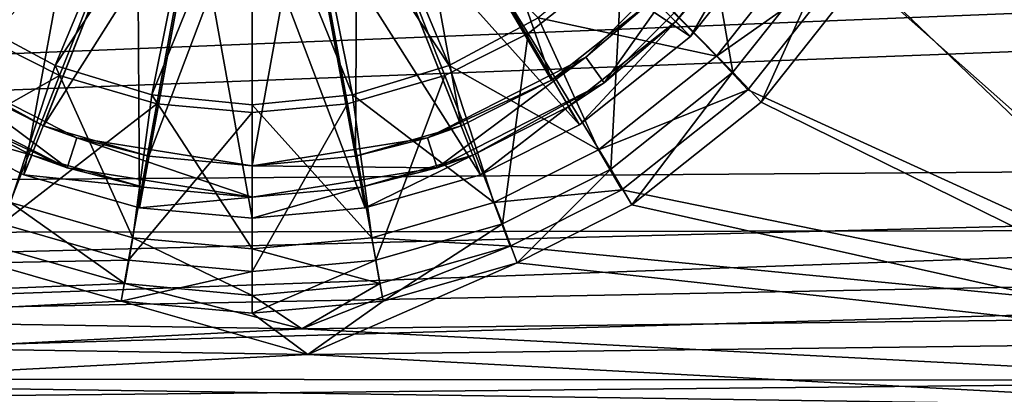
# Model space of a CAD drawing. Header units: metres. Extents: x -904 to 0, y -908 to 0.
# Tile 15 of 154: x -474 to -380, y -846 to -810. Entities that reach past the tile are written whole.
import ezdxf

# ---------------------------------------------------------------- set-up
doc = ezdxf.new("R2010")
doc.units = ezdxf.units.M

msp = doc.modelspace()

# ---------------------------------------------------------------- linework, layer by layer
at = {"layer": 'None012316'}
for points in [[(-476.820862, -786.254089, 115.948647), (-493.721405, -811.747375, 111.452507), (-472.96936, -790.995361, 115.948647)], [(-423.509644, -815.899414, 109.382042), (-437.162506, -792.72644, 113.182106), (-432.826294, -789.203979, 113.182106)], [(-413.81839, -808.211914, 109.382042), (-423.509644, -815.899414, 109.382042), (-432.826294, -789.203979, 113.182106)], [(-493.721405, -811.747375, 111.452507), (-483.130402, -820.148254, 111.452507), (-472.96936, -790.995361, 115.948647)], [(-472.96936, -790.995361, 115.948647), (-483.130402, -820.148254, 111.452507), (-468.228088, -794.846802, 115.948647)], [(-435.776215, -794.846802, 115.948647), (-410.282898, -811.747375, 111.452507), (-431.034943, -790.995361, 115.948647)], [(-410.282898, -811.747375, 111.452507), (-401.88205, -801.156372, 111.452507), (-431.034943, -790.995361, 115.948647)], [(-480.49469, -815.899414, 109.382042), (-490.185913, -808.211914, 109.382042), (-466.841797, -792.72644, 113.182106)], [(-480.49469, -815.899414, 109.382042), (-466.841797, -792.72644, 113.182106), (-461.984436, -795.242859, 113.182106)], [(-432.125488, -820.236877, 109.382042), (-442.019897, -795.242859, 113.182106), (-437.162506, -792.72644, 113.182106)], [(-423.509644, -815.899414, 109.382042), (-432.125488, -820.236877, 109.382042), (-437.162506, -792.72644, 113.182106)], [(-483.130402, -820.148254, 111.452507), (-473.719238, -824.885803, 111.452507), (-468.228088, -794.846802, 115.948647)], [(-471.878845, -820.236877, 109.382042), (-480.49469, -815.899414, 109.382042), (-461.984436, -795.242859, 113.182106)], [(-468.228088, -794.846802, 115.948647), (-473.719238, -824.885803, 111.452507), (-462.916931, -797.598328, 115.948647)], [(-471.878845, -820.236877, 109.382042), (-461.984436, -795.242859, 113.182106), (-456.936768, -796.694153, 113.182106)], [(-442.175842, -823.126587, 109.382042), (-447.067535, -796.694153, 113.182106), (-442.019897, -795.242859, 113.182106)], [(-432.125488, -820.236877, 109.382042), (-442.175842, -823.126587, 109.382042), (-442.019897, -795.242859, 113.182106)], [(-441.087372, -797.598328, 115.948647), (-420.873901, -820.148254, 111.452507), (-435.776215, -794.846802, 115.948647)], [(-420.873901, -820.148254, 111.452507), (-410.282898, -811.747375, 111.452507), (-435.776215, -794.846802, 115.948647)], [(-461.828461, -823.126587, 109.382042), (-471.878845, -820.236877, 109.382042), (-456.936768, -796.694153, 113.182106)], [(-461.828461, -823.126587, 109.382042), (-456.936768, -796.694153, 113.182106), (-452.002167, -797.146912, 113.182106)], [(-452.002167, -824.028137, 109.382042), (-461.828461, -823.126587, 109.382042), (-452.002167, -797.146912, 113.182106)], [(-442.175842, -823.126587, 109.382042), (-452.002167, -824.028137, 109.382042), (-447.067535, -796.694153, 113.182106)], [(-452.002167, -824.028137, 109.382042), (-452.002167, -797.146912, 113.182106), (-447.067535, -796.694153, 113.182106)], [(-473.719238, -824.885803, 111.452507), (-462.738312, -828.04303, 111.452507), (-462.916931, -797.598328, 115.948647)], [(-462.916931, -797.598328, 115.948647), (-462.738312, -828.04303, 111.452507), (-457.397736, -799.185242, 115.948647)], [(-446.606567, -799.185242, 115.948647), (-430.285065, -824.885803, 111.452507), (-441.087372, -797.598328, 115.948647)], [(-430.285065, -824.885803, 111.452507), (-420.873901, -820.148254, 111.452507), (-441.087372, -797.598328, 115.948647)], [(-462.738312, -828.04303, 111.452507), (-452.002167, -829.028076, 111.452507), (-457.397736, -799.185242, 115.948647)], [(-457.397736, -799.185242, 115.948647), (-452.002167, -829.028076, 111.452507), (-452.002167, -799.680237, 115.948647)], [(-452.002167, -799.680237, 115.948647), (-441.265991, -828.04303, 111.452507), (-446.606567, -799.185242, 115.948647)], [(-441.265991, -828.04303, 111.452507), (-430.285065, -824.885803, 111.452507), (-446.606567, -799.185242, 115.948647)], [(-452.002167, -829.028076, 111.452507), (-441.265991, -828.04303, 111.452507), (-452.002167, -799.680237, 115.948647)], [(-411.697083, -810.333191, 108.797256), (-403.581543, -800.102112, 108.797256), (-410.282898, -811.747375, 108.389137)], [(-411.697083, -810.333191, 108.797256), (-405.888184, -803.53186, 101.509148), (-403.581543, -800.102112, 108.797256)], [(-403.581543, -800.102112, 108.797256), (-401.88205, -801.156372, 108.389137), (-410.282898, -811.747375, 108.389137)], [(-420.261749, -813.715027, 101.509148), (-413.81839, -808.211914, 109.382042), (-408.315247, -801.768555, 101.509148)], [(-408.315247, -801.768555, 101.509148), (-418.498383, -816.14209, 101.509148), (-420.261749, -813.715027, 101.509148)], [(-405.888184, -803.53186, 101.509148), (-418.498383, -816.14209, 101.509148), (-408.315247, -801.768555, 101.509148)], [(-410.282898, -811.747375, 108.389137), (-401.88205, -801.156372, 108.389137), (-410.282898, -811.747375, 111.452507)], [(-410.282898, -811.747375, 111.452507), (-401.88205, -801.156372, 108.389137), (-401.88205, -801.156372, 111.452507)], [(-418.498383, -816.14209, 101.509148), (-405.888184, -803.53186, 101.509148), (-411.697083, -810.333191, 108.797256)], [(-423.509644, -815.899414, 109.382042), (-413.81839, -808.211914, 109.382042), (-420.261749, -813.715027, 101.509148)], [(-421.928162, -818.44873, 108.797256), (-411.697083, -810.333191, 108.797256), (-420.873901, -820.148254, 108.389137)], [(-421.928162, -818.44873, 108.797256), (-418.498383, -816.14209, 101.509148), (-411.697083, -810.333191, 108.797256)], [(-411.697083, -810.333191, 108.797256), (-410.282898, -811.747375, 108.389137), (-420.873901, -820.148254, 108.389137)], [(-420.873901, -820.148254, 108.389137), (-410.282898, -811.747375, 108.389137), (-420.873901, -820.148254, 111.452507)], [(-420.873901, -820.148254, 111.452507), (-410.282898, -811.747375, 108.389137), (-410.282898, -811.747375, 111.452507)], [(-469.616119, -824.238342, 101.509148), (-485.50592, -816.14209, 101.509148), (-483.742554, -813.715027, 101.509148)], [(-483.742554, -813.715027, 101.509148), (-480.49469, -815.899414, 109.382042), (-471.878845, -820.236877, 109.382042)], [(-483.742554, -813.715027, 101.509148), (-471.878845, -820.236877, 109.382042), (-468.689087, -821.385193, 101.509148)], [(-469.616119, -824.238342, 101.509148), (-483.742554, -813.715027, 101.509148), (-468.689087, -821.385193, 101.509148)], [(-435.315247, -821.385193, 101.509148), (-423.509644, -815.899414, 109.382042), (-420.261749, -813.715027, 101.509148)], [(-420.261749, -813.715027, 101.509148), (-434.388184, -824.238342, 101.509148), (-435.315247, -821.385193, 101.509148)], [(-418.498383, -816.14209, 101.509148), (-434.388184, -824.238342, 101.509148), (-420.261749, -813.715027, 101.509148)], [(-435.315247, -821.385193, 101.509148), (-432.125488, -820.236877, 109.382042), (-423.509644, -815.899414, 109.382042)], [(-485.50592, -816.14209, 101.509148), (-469.616119, -824.238342, 101.509148), (-482.076141, -818.44873, 108.797256)], [(-434.388184, -824.238342, 101.509148), (-418.498383, -816.14209, 101.509148), (-431.02121, -823.026245, 108.797256)], [(-418.498383, -816.14209, 101.509148), (-421.928162, -818.44873, 108.797256), (-431.02121, -823.026245, 108.797256)], [(-482.076141, -818.44873, 108.797256), (-472.983093, -823.026245, 108.797256), (-483.130402, -820.148254, 108.389137)], [(-469.616119, -824.238342, 101.509148), (-472.983093, -823.026245, 108.797256), (-482.076141, -818.44873, 108.797256)], [(-431.02121, -823.026245, 108.797256), (-421.928162, -818.44873, 108.797256), (-430.285065, -824.885803, 108.389137)], [(-421.928162, -818.44873, 108.797256), (-420.873901, -820.148254, 108.389137), (-430.285065, -824.885803, 108.389137)], [(-472.983093, -823.026245, 108.797256), (-473.719238, -824.885803, 108.389137), (-483.130402, -820.148254, 108.389137)], [(-483.130402, -820.148254, 108.389137), (-473.719238, -824.885803, 108.389137), (-483.130402, -820.148254, 111.452507)], [(-483.130402, -820.148254, 111.452507), (-473.719238, -824.885803, 108.389137), (-473.719238, -824.885803, 111.452507)], [(-471.878845, -820.236877, 109.382042), (-461.828461, -823.126587, 109.382042), (-468.689087, -821.385193, 101.509148)], [(-442.175842, -823.126587, 109.382042), (-432.125488, -820.236877, 109.382042), (-435.315247, -821.385193, 101.509148)], [(-430.285065, -824.885803, 108.389137), (-420.873901, -820.148254, 108.389137), (-430.285065, -824.885803, 111.452507)], [(-430.285065, -824.885803, 111.452507), (-420.873901, -820.148254, 108.389137), (-420.873901, -820.148254, 111.452507)], [(-452.002167, -827.028137, 101.509148), (-469.616119, -824.238342, 101.509148), (-468.689087, -821.385193, 101.509148)], [(-468.689087, -821.385193, 101.509148), (-461.828461, -823.126587, 109.382042), (-452.002167, -824.028137, 101.509148)], [(-452.002167, -827.028137, 101.509148), (-468.689087, -821.385193, 101.509148), (-452.002167, -824.028137, 101.509148)], [(-452.002167, -824.028137, 101.509148), (-442.175842, -823.126587, 109.382042), (-435.315247, -821.385193, 101.509148)], [(-434.388184, -824.238342, 101.509148), (-452.002167, -824.028137, 101.509148), (-435.315247, -821.385193, 101.509148)], [(-472.983093, -823.026245, 108.797256), (-462.37439, -826.076477, 108.797256), (-473.719238, -824.885803, 108.389137)], [(-472.983093, -823.026245, 108.797256), (-469.616119, -824.238342, 101.509148), (-462.37439, -826.076477, 108.797256)], [(-461.828461, -823.126587, 109.382042), (-452.002167, -824.028137, 109.382042), (-452.002167, -824.028137, 101.509148)], [(-452.002167, -824.028137, 101.509148), (-452.002167, -824.028137, 109.382042), (-442.175842, -823.126587, 109.382042)], [(-441.629944, -826.076477, 108.797256), (-431.02121, -823.026245, 108.797256), (-441.265991, -828.04303, 108.389137)], [(-434.388184, -824.238342, 101.509148), (-431.02121, -823.026245, 108.797256), (-441.629944, -826.076477, 108.797256)], [(-431.02121, -823.026245, 108.797256), (-430.285065, -824.885803, 108.389137), (-441.265991, -828.04303, 108.389137)], [(-469.616119, -824.238342, 101.509148), (-452.002167, -827.028137, 101.509148), (-462.37439, -826.076477, 108.797256)], [(-434.388184, -824.238342, 101.509148), (-452.002167, -827.028137, 101.509148), (-452.002167, -824.028137, 101.509148)], [(-452.002167, -827.028137, 101.509148), (-434.388184, -824.238342, 101.509148), (-441.629944, -826.076477, 108.797256)], [(-462.37439, -826.076477, 108.797256), (-462.738312, -828.04303, 108.389137), (-473.719238, -824.885803, 108.389137)], [(-473.719238, -824.885803, 108.389137), (-462.738312, -828.04303, 108.389137), (-473.719238, -824.885803, 111.452507)], [(-473.719238, -824.885803, 111.452507), (-462.738312, -828.04303, 108.389137), (-462.738312, -828.04303, 111.452507)], [(-441.265991, -828.04303, 108.389137), (-430.285065, -824.885803, 111.452507), (-441.265991, -828.04303, 111.452507)], [(-441.265991, -828.04303, 108.389137), (-430.285065, -824.885803, 108.389137), (-430.285065, -824.885803, 111.452507)], [(-462.37439, -826.076477, 108.797256), (-452.002167, -827.028137, 108.797256), (-462.738312, -828.04303, 108.389137)], [(-462.37439, -826.076477, 108.797256), (-452.002167, -827.028137, 101.509148), (-452.002167, -827.028137, 108.797256)], [(-452.002167, -827.028137, 108.797256), (-441.629944, -826.076477, 108.797256), (-452.002167, -829.028076, 108.389137)], [(-441.629944, -826.076477, 108.797256), (-441.265991, -828.04303, 108.389137), (-452.002167, -829.028076, 108.389137)], [(-452.002167, -827.028137, 101.509148), (-441.629944, -826.076477, 108.797256), (-452.002167, -827.028137, 108.797256)], [(-452.002167, -827.028137, 108.797256), (-452.002167, -829.028076, 108.389137), (-462.738312, -828.04303, 108.389137)], [(-462.738312, -828.04303, 108.389137), (-452.002167, -829.028076, 108.389137), (-462.738312, -828.04303, 111.452507)], [(-462.738312, -828.04303, 111.452507), (-452.002167, -829.028076, 108.389137), (-452.002167, -829.028076, 111.452507)], [(-452.002167, -829.028076, 108.389137), (-441.265991, -828.04303, 108.389137), (-452.002167, -829.028076, 111.452507)], [(-452.002167, -829.028076, 111.452507), (-441.265991, -828.04303, 108.389137), (-441.265991, -828.04303, 111.452507)]]:
    msp.add_3dface(points, dxfattribs=at)
at = {"layer": 'None012346'}
for points in [[(-67.241051, -723.909851, 106.525017), (-221.515747, -834.223022, 103.636368), (-388.329742, -744.40271, 105.988396)], [(-220.231979, -832.017883, 106.695137), (-69.393501, -726.651489, 109.454254), (-389.989258, -745.137939, 108.970169)], [(-388.329742, -744.40271, 105.988396), (-221.515747, -834.223022, 103.636368), (-266.758728, -837.09552, 103.56115)], [(-266.758728, -837.09552, 103.56115), (-384.665161, -757.143738, 105.654755), (-388.329742, -744.40271, 105.988396)], [(-264.074249, -834.714417, 106.624527), (-389.989258, -745.137939, 108.970169), (-386.420197, -757.546936, 108.645226)], [(-264.074249, -834.714417, 106.624527), (-220.231979, -832.017883, 106.695137), (-389.989258, -745.137939, 108.970169)], [(-386.420197, -757.546936, 108.645226), (-385.306641, -769.679321, 108.32753), (-311.196381, -836.942078, 106.566193)], [(-311.196381, -836.942078, 106.566193), (-264.074249, -834.714417, 106.624527), (-386.420197, -757.546936, 108.645226)], [(-383.521851, -769.60083, 105.32856), (-384.665161, -757.143738, 105.654755), (-266.758728, -837.09552, 103.56115)], [(-478.276703, -811.474304, 88.655312), (-487.210724, -804.389526, 88.840836), (-452.00235, -769.192566, 89.738754)], [(-470.33017, -815.473694, 88.550591), (-478.276703, -811.474304, 88.655312), (-452.00235, -769.192566, 89.738754)], [(-461.062958, -818.137268, 88.480843), (-470.33017, -815.473694, 88.550591), (-452.00235, -769.192566, 89.738754)], [(-452.00235, -818.968323, 88.459076), (-461.062958, -818.137268, 88.480843), (-452.00235, -769.192566, 89.738754)], [(-416.793945, -804.389526, 88.840836), (-425.727966, -811.474304, 88.655312), (-452.00235, -769.192566, 89.738754)], [(-425.727966, -811.474304, 88.655312), (-433.6745, -815.473694, 88.550591), (-452.00235, -769.192566, 89.738754)], [(-433.6745, -815.473694, 88.550591), (-442.941711, -818.137268, 88.480843), (-452.00235, -769.192566, 89.738754)], [(-442.941711, -818.137268, 88.480843), (-452.00235, -818.968323, 88.459076), (-452.00235, -769.192566, 89.738754)], [(-385.306641, -769.679321, 108.32753), (-386.420197, -781.811707, 108.009834), (-311.196381, -836.942078, 106.566193)], [(-384.665161, -782.057861, 105.002357), (-383.521851, -769.60083, 105.32856), (-312.000671, -839.306641, 103.50325)], [(-312.000671, -839.306641, 103.50325), (-383.521851, -769.60083, 105.32856), (-266.758728, -837.09552, 103.56115)], [(-386.420197, -781.811707, 108.009834), (-389.989258, -794.220703, 107.684891), (-357.419006, -838.457947, 106.526497)], [(-388.329742, -794.79895, 104.668724), (-384.665161, -782.057861, 105.002357), (-357.136627, -840.85498, 103.4627)], [(-311.196381, -836.942078, 106.566193), (-386.420197, -781.811707, 108.009834), (-357.419006, -838.457947, 106.526497)], [(-357.136627, -840.85498, 103.4627), (-384.665161, -782.057861, 105.002357), (-312.000671, -839.306641, 103.50325)], [(-470.750153, -814.514465, 91.576347), (-461.290405, -791.927246, 92.156136), (-479.219849, -809.988586, 91.694862)], [(-456.72583, -793.29071, 92.12043), (-461.290405, -791.927246, 92.156136), (-470.750153, -814.514465, 91.576347)], [(-433.254517, -814.514465, 91.576347), (-442.714264, -791.927246, 92.156136), (-447.278839, -793.29071, 92.12043)], [(-433.254517, -814.514465, 91.576347), (-424.784821, -809.988586, 91.694862), (-442.714264, -791.927246, 92.156136)], [(-461.559906, -817.301514, 91.503372), (-456.72583, -793.29071, 92.12043), (-470.750153, -814.514465, 91.576347)], [(-452.00235, -793.756226, 92.108246), (-456.72583, -793.29071, 92.12043), (-461.559906, -817.301514, 91.503372)], [(-442.444794, -817.301453, 91.503372), (-447.278839, -793.29071, 92.12043), (-452.00235, -793.756226, 92.108246)], [(-442.444794, -817.301453, 91.503372), (-433.254517, -814.514465, 91.576347), (-447.278839, -793.29071, 92.12043)], [(-452.00235, -818.242615, 91.478729), (-452.00235, -793.756226, 92.108246), (-461.559906, -817.301514, 91.503372)], [(-452.00235, -818.242615, 91.478729), (-442.444794, -817.301453, 91.503372), (-452.00235, -793.756226, 92.108246)], [(-357.419006, -838.457947, 106.526497), (-389.989258, -794.220703, 107.684891), (-395.34259, -804.852356, 107.406494)], [(-416.793945, -804.389526, 88.840836), (-409.706726, -795.458557, 89.074699), (-406.253418, -815.151733, 97.168289)], [(-409.706726, -795.458557, 89.074699), (-397.03952, -803.539185, 97.472374), (-406.253418, -815.151733, 97.168289)], [(-393.825928, -805.714355, 104.382889), (-388.329742, -794.79895, 104.668724), (-357.136627, -840.85498, 103.4627)], [(-407.832184, -813.630432, 99.383904), (-398.936859, -802.419556, 99.677475), (-417.361237, -803.897766, 91.854362)], [(-395.34259, -804.852356, 107.406494), (-398.936859, -802.419556, 99.677475), (-407.832184, -813.630432, 99.383904)], [(-406.253418, -815.151733, 97.168289), (-397.03952, -803.539185, 97.472374), (-403.579315, -818.007263, 104.060989)], [(-397.03952, -803.539185, 97.472374), (-393.825928, -805.714355, 104.382889), (-403.579315, -818.007263, 104.060989)], [(-425.727966, -811.474304, 88.655312), (-416.793945, -804.389526, 88.840836), (-417.869965, -824.362488, 96.927101)], [(-407.832184, -813.630432, 99.383904), (-417.361237, -803.897766, 91.854362), (-424.784821, -809.988586, 91.694862)], [(-416.793945, -804.389526, 88.840836), (-406.253418, -815.151733, 97.168289), (-417.869965, -824.362488, 96.927101)], [(-404.84137, -816.824158, 107.093002), (-395.34259, -804.852356, 107.406494), (-407.832184, -813.630432, 99.383904)], [(-395.34259, -804.852356, 107.406494), (-404.84137, -816.824158, 107.093002), (-357.419006, -838.457947, 106.526497)], [(-403.579315, -818.007263, 104.060989), (-393.825928, -805.714355, 104.382889), (-357.136627, -840.85498, 103.4627)], [(-470.750153, -814.514465, 91.576347), (-479.219849, -809.988586, 91.694862), (-474.995239, -827.535889, 99.019775)], [(-419.046936, -822.522705, 99.151054), (-424.784821, -809.988586, 91.694862), (-433.254517, -814.514465, 91.576347)], [(-419.046936, -822.522705, 99.151054), (-407.832184, -813.630432, 99.383904), (-424.784821, -809.988586, 91.694862)], [(-486.134735, -824.362488, 96.927101), (-478.276703, -811.474304, 88.655312), (-470.33017, -815.473694, 88.550591)], [(-433.6745, -815.473694, 88.550591), (-425.727966, -811.474304, 88.655312), (-428.187592, -829.55426, 96.791145)], [(-425.727966, -811.474304, 88.655312), (-417.869965, -824.362488, 96.927101), (-428.187592, -829.55426, 96.791145)], [(-404.84137, -816.824158, 107.093002), (-407.832184, -813.630432, 99.383904), (-419.046936, -822.522705, 99.151054)], [(-470.750153, -814.514465, 91.576347), (-474.995239, -827.535889, 99.019775), (-463.369202, -830.877502, 98.932274)], [(-461.559906, -817.301514, 91.503372), (-470.750153, -814.514465, 91.576347), (-463.369202, -830.877502, 98.932274)], [(-429.00943, -827.535889, 99.019775), (-433.254517, -814.514465, 91.576347), (-442.444794, -817.301453, 91.503372)], [(-429.00943, -827.535889, 99.019775), (-419.046936, -822.522705, 99.151054), (-433.254517, -814.514465, 91.576347)], [(-475.817078, -829.55426, 96.791145), (-486.134735, -824.362488, 96.927101), (-470.33017, -815.473694, 88.550591)], [(-475.817078, -829.55426, 96.791145), (-470.33017, -815.473694, 88.550591), (-461.062958, -818.137268, 88.480843)], [(-442.941711, -818.137268, 88.480843), (-433.6745, -815.473694, 88.550591), (-440.229187, -833.015259, 96.700516)], [(-433.6745, -815.473694, 88.550591), (-428.187592, -829.55426, 96.791145), (-440.229187, -833.015259, 96.700516)], [(-417.869965, -824.362488, 96.927101), (-406.253418, -815.151733, 97.168289), (-415.876404, -827.757324, 103.805679)], [(-406.253418, -815.151733, 97.168289), (-403.579315, -818.007263, 104.060989), (-415.876404, -827.757324, 103.805679)], [(-416.817261, -826.319641, 106.844353), (-404.84137, -816.824158, 107.093002), (-419.046936, -822.522705, 99.151054)], [(-357.419006, -838.457947, 106.526497), (-404.84137, -816.824158, 107.093002), (-416.817261, -826.319641, 106.844353)], [(-461.559906, -817.301514, 91.503372), (-463.369202, -830.877502, 98.932274), (-452.00235, -831.920044, 98.904976)], [(-452.00235, -818.242615, 91.478729), (-461.559906, -817.301514, 91.503372), (-452.00235, -831.920044, 98.904976)], [(-440.635468, -830.877502, 98.932274), (-442.444794, -817.301453, 91.503372), (-452.00235, -818.242615, 91.478729)], [(-440.635468, -830.877502, 98.932274), (-429.00943, -827.535889, 99.019775), (-442.444794, -817.301453, 91.503372)], [(-463.775513, -833.015259, 96.700516), (-475.817078, -829.55426, 96.791145), (-461.062958, -818.137268, 88.480843)], [(-463.775513, -833.015259, 96.700516), (-461.062958, -818.137268, 88.480843), (-452.00235, -818.968323, 88.459076)], [(-452.00235, -818.968323, 88.459076), (-442.941711, -818.137268, 88.480843), (-452.00235, -834.095093, 96.672241)], [(-442.941711, -818.137268, 88.480843), (-440.229187, -833.015259, 96.700516), (-452.00235, -834.095093, 96.672241)], [(-452.00235, -831.920044, 98.904976), (-440.635468, -830.877502, 98.932274), (-452.00235, -818.242615, 91.478729)], [(-357.136627, -840.85498, 103.4627), (-415.876404, -827.757324, 103.805679), (-403.579315, -818.007263, 104.060989)], [(-452.00235, -834.095093, 96.672241), (-463.775513, -833.015259, 96.700516), (-452.00235, -818.968323, 88.459076)], [(-416.817261, -826.319641, 106.844353), (-419.046936, -822.522705, 99.151054), (-429.00943, -827.535889, 99.019775)], [(-428.187592, -829.55426, 96.791145), (-417.869965, -824.362488, 96.927101), (-426.795593, -833.251587, 103.661804)], [(-417.869965, -824.362488, 96.927101), (-415.876404, -827.757324, 103.805679), (-426.795593, -833.251587, 103.661804)], [(-427.452545, -831.671204, 106.704216), (-416.817261, -826.319641, 106.844353), (-429.00943, -827.535889, 99.019775)], [(-427.452545, -831.671204, 106.704216), (-357.419006, -838.457947, 106.526497), (-416.817261, -826.319641, 106.844353)], [(-474.995239, -827.535889, 99.019775), (-476.552124, -831.671204, 106.704216), (-464.138885, -835.239014, 106.610786)], [(-463.369202, -830.877502, 98.932274), (-474.995239, -827.535889, 99.019775), (-464.138885, -835.239014, 106.610786)], [(-427.452545, -831.671204, 106.704216), (-429.00943, -827.535889, 99.019775), (-440.635468, -830.877502, 98.932274)], [(-426.795593, -833.251587, 103.661804), (-415.876404, -827.757324, 103.805679), (-357.136627, -840.85498, 103.4627)], [(-477.209106, -833.251587, 103.661804), (-475.817078, -829.55426, 96.791145), (-463.775513, -833.015259, 96.700516)], [(-440.229187, -833.015259, 96.700516), (-428.187592, -829.55426, 96.791145), (-439.541016, -836.914917, 103.56588)], [(-428.187592, -829.55426, 96.791145), (-426.795593, -833.251587, 103.661804), (-439.541016, -836.914917, 103.56588)], [(-463.369202, -830.877502, 98.932274), (-464.138885, -835.239014, 106.610786), (-452.00235, -836.352173, 106.581642)], [(-452.00235, -831.920044, 98.904976), (-463.369202, -830.877502, 98.932274), (-452.00235, -836.352173, 106.581642)], [(-439.865814, -835.239014, 106.610786), (-440.635468, -830.877502, 98.932274), (-452.00235, -831.920044, 98.904976)], [(-439.865814, -835.239014, 106.610786), (-427.452545, -831.671204, 106.704216), (-440.635468, -830.877502, 98.932274)], [(-464.138885, -835.239014, 106.610786), (-476.552124, -831.671204, 106.704216), (-535.762695, -838.163879, 106.534203)], [(-452.00235, -836.352173, 106.581642), (-439.865814, -835.239014, 106.610786), (-452.00235, -831.920044, 98.904976)], [(-439.865814, -835.239014, 106.610786), (-447.272522, -839.524963, 106.498558), (-427.452545, -831.671204, 106.704216)], [(-447.272522, -839.524963, 106.498558), (-357.419006, -838.457947, 106.526497), (-427.452545, -831.671204, 106.704216)], [(-464.463654, -836.914917, 103.56588), (-535.015198, -840.575012, 103.470032), (-477.209106, -833.251587, 103.661804)], [(-464.463654, -836.914917, 103.56588), (-477.209106, -833.251587, 103.661804), (-463.775513, -833.015259, 96.700516)], [(-464.463654, -836.914917, 103.56588), (-463.775513, -833.015259, 96.700516), (-452.00235, -834.095093, 96.672241)], [(-452.00235, -834.095093, 96.672241), (-440.229187, -833.015259, 96.700516), (-452.00235, -838.057861, 103.53595)], [(-440.229187, -833.015259, 96.700516), (-439.541016, -836.914917, 103.56588), (-452.00235, -838.057861, 103.53595)], [(-439.541016, -836.914917, 103.56588), (-426.795593, -833.251587, 103.661804), (-446.703979, -841.986023, 103.433083)], [(-446.703979, -841.986023, 103.433083), (-426.795593, -833.251587, 103.661804), (-357.136627, -840.85498, 103.4627)], [(-452.00235, -838.057861, 103.53595), (-464.463654, -836.914917, 103.56588), (-452.00235, -834.095093, 96.672241)], [(-447.272522, -839.524963, 106.498558), (-464.138885, -835.239014, 106.610786), (-535.762695, -838.163879, 106.534203)], [(-452.00235, -836.352173, 106.581642), (-464.138885, -835.239014, 106.610786), (-447.272522, -839.524963, 106.498558)], [(-439.865814, -835.239014, 106.610786), (-452.00235, -836.352173, 106.581642), (-447.272522, -839.524963, 106.498558)], [(-446.703979, -841.986023, 103.433083), (-535.015198, -840.575012, 103.470032), (-464.463654, -836.914917, 103.56588)], [(-452.00235, -838.057861, 103.53595), (-446.703979, -841.986023, 103.433083), (-464.463654, -836.914917, 103.56588)], [(-452.00235, -838.057861, 103.53595), (-439.541016, -836.914917, 103.56588), (-446.703979, -841.986023, 103.433083)], [(-447.272522, -839.524963, 106.498558), (-535.762695, -838.163879, 106.534203), (-539.984131, -844.280945, 134.349228)], [(-354.14621, -844.412048, 134.329071), (-357.419006, -838.457947, 106.526497), (-447.272522, -839.524963, 106.498558)], [(-354.14621, -844.412048, 134.329071), (-447.272522, -839.524963, 106.498558), (-539.984131, -844.280945, 134.349228)], [(-446.703979, -841.986023, 103.433083), (-539.217834, -846.787781, 131.764862), (-535.015198, -840.575012, 103.470032)], [(-357.136627, -840.85498, 103.4627), (-353.788147, -846.927795, 131.7612), (-446.703979, -841.986023, 103.433083)], [(-353.788147, -846.927795, 131.7612), (-539.217834, -846.787781, 131.764862), (-446.703979, -841.986023, 103.433083)], [(-65.361061, -851.239258, 163.059708), (-539.984131, -844.280945, 134.349228), (-839.225647, -851.240662, 163.059708)], [(-354.14621, -844.412048, 134.329071), (-539.984131, -844.280945, 134.349228), (-65.361061, -851.239258, 163.059708)]]:
    msp.add_3dface(points, dxfattribs=at)
at = {"layer": 'None012347'}
for points in [[(-130.859543, -799.576477, 2124.210693), (-829.500427, -812.703979, 2111.229248), (-815.799622, -795.593506, 2127.841064)], [(-832.010681, -815.26239, 2112.793457), (-126.16481, -803.473694, 2124.567871), (-818.062683, -797.87561, 2129.718262)], [(-95.010384, -822.552795, 2100.313965), (-839.526306, -828.018555, 2093.742676), (-130.859543, -799.576477, 2124.210693)], [(-839.526306, -828.018555, 2093.742676), (-829.500427, -812.703979, 2111.229248), (-130.859543, -799.576477, 2124.210693)], [(-83.638107, -829.801086, 2096.219727), (-126.16481, -803.473694, 2124.567871), (-842.267029, -830.862915, 2094.904785)], [(-126.16481, -803.473694, 2124.567871), (-832.010681, -815.26239, 2112.793457), (-842.267029, -830.862915, 2094.904785)], [(-849.833435, -849.639465, 2063.023926), (-95.010384, -822.552795, 2100.313965), (-57.658901, -841.640808, 2075.415527)], [(-849.833435, -849.639465, 2063.023926), (-846.345764, -841.640808, 2075.415527), (-95.010384, -822.552795, 2100.313965)], [(-846.345764, -841.640808, 2075.415527), (-839.526306, -828.018555, 2093.742676), (-95.010384, -822.552795, 2100.313965)], [(-55.043732, -844.028503, 2077.158691), (-83.638107, -829.801086, 2096.219727), (-852.304321, -851.731201, 2065.280029)], [(-852.304321, -851.731201, 2065.280029), (-83.638107, -829.801086, 2096.219727), (-849.24353, -844.71228, 2076.154541)], [(-83.638107, -829.801086, 2096.219727), (-842.267029, -830.862915, 2094.904785), (-849.24353, -844.71228, 2076.154541)], [(-54.171215, -849.639465, 2063.023926), (-849.833435, -849.639465, 2063.023926), (-57.658901, -841.640808, 2075.415527)], [(-51.700359, -851.731201, 2065.280029), (-55.043732, -844.028503, 2077.158691), (-852.304321, -851.731201, 2065.280029)]]:
    msp.add_3dface(points, dxfattribs=at)

doc.saveas('drawing.dxf')
